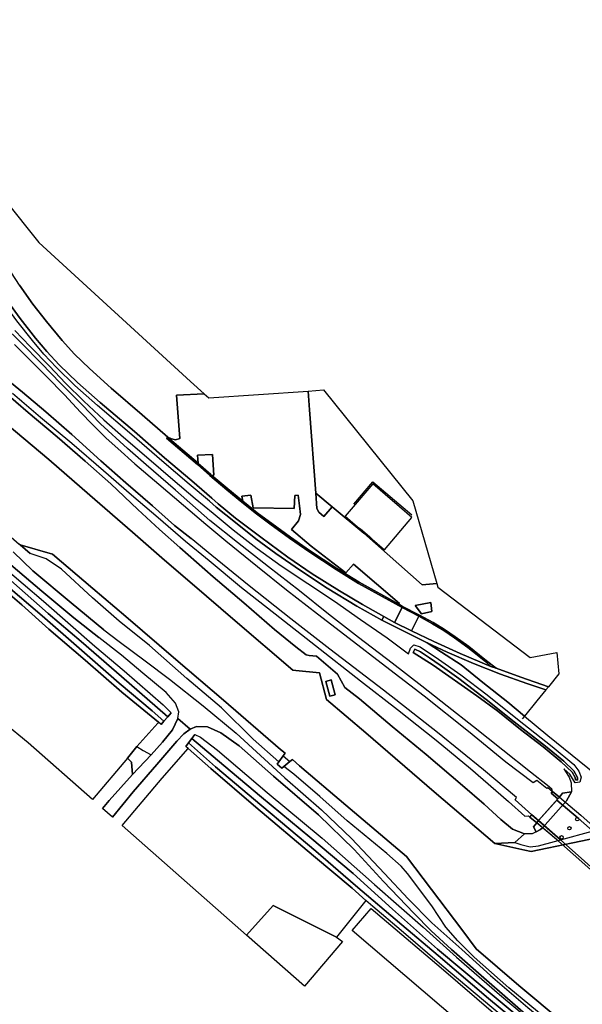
# Model space of a CAD drawing. Extents: x -26035517 to 31750492, y -9237385 to 8160032.
# Tile 225 of 256: x 23078243 to 23284698, y 346371 to 707796. Entities that reach past the tile are written whole.
import ezdxf

# ---------------------------------------------------------------- set-up
doc = ezdxf.new("R2010")
doc.units = 0
doc.layers.get('0').update_dxf_attribs({"linetype": 'CONTINUOUS'})
doc.layers.add('T-25', color=7, linetype='CONTINUOUS')

# ---------------------------------------------------------------- blocks, each defined once
blk = doc.blocks.new('PIJLER')
blk.add_circle((0, 0), 0.625)

msp = doc.modelspace()

# ---------------------------------------------------------------- linework, layer by layer
at = {"layer": 'T-25', "color": 9}
for p, q in [((23073694, 559187, 8710), (23088900, 546320, 8683)), ((23088900, 546320, 8683), (23103951, 533249, 8667)), ((23103951, 533249, 8667), (23119650, 519623, 8637)), ((23119650, 519623, 8637), (23131437, 509421, 8913)), ((23078382, 515043, 8983), (23078104, 515281, 9000)), ((23090267, 511649, 8990), (23078382, 515043, 8983)), ((23105096, 499040, 9033), (23090267, 511649, 8990)), ((23131437, 509421, 8913), (23141509, 500749, 8943)), ((23117139, 488731, 9060), (23105096, 499040, 9033)), ((23141509, 500749, 8943), (23157289, 487096, 8907)), ((23135559, 472972, 9060), (23117139, 488731, 9060)), ((23157289, 487096, 8907), (23178423, 468976, 8883)), ((23153044, 458049, 9043), (23135559, 472972, 9060)), ((23178423, 468976, 8883), (23179585, 468868, 9240)), ((23179585, 468868, 9240), (23188263, 468056, 9230)), ((23188263, 468056, 9230), (23190785, 458261, 8947)), ((23173923, 439951, 9000), (23153044, 458049, 9043)), ((23190785, 458261, 8947), (23205234, 445969, 8867)), ((23205234, 445969, 8867), (23230324, 424395, 8873)), ((23173328, 435340, 9933), (23174972, 437590, 9269)), ((23175644, 438511, 8997), (23173923, 439951, 9000)), ((23174972, 437590, 9269), (23175644, 438511, 8997)), ((23172728, 434518, 10180), (23173328, 435340, 9933)), ((23174438, 433092, 10180), (23172728, 434518, 10180)), ((23177416, 435500, 9273), (23175122, 433645, 9913)), ((23178310, 436223, 9023), (23177416, 435500, 9273)), ((23180944, 433901, 8943), (23178310, 436223, 9023)), ((23197889, 419418, 8890), (23180944, 433901, 8943)), ((23175122, 433645, 9913), (23174438, 433092, 10180)), ((23230324, 424395, 8873), (23252612, 405457, 9357)), ((23220192, 400679, 8893), (23197889, 419418, 8890)), ((23252612, 405457, 9357), (23263550, 402952, 9406)), ((23265907, 402412, 9417), (23293554, 408223, 9507)), ((23263550, 402952, 9406), (23265907, 402412, 9417)), ((23229411, 388531, 8910), (23220192, 400679, 8893)), ((23240471, 373777, 8977), (23229411, 388531, 8910)), ((23245792, 366678, 8983), (23240471, 373777, 8977)), ((23261413, 353319, 8977), (23245792, 366678, 8983)), ((23277669, 339732, 8977), (23261413, 353319, 8977))]:
    msp.add_line(p, q, dxfattribs=at)
for points in [[(22921249, 707796, 10643), (22924342, 705277, 10663), (22933722, 696961, 10683), (22945606, 686221, 10487), (22961089, 672500, 10333), (22973687, 661276, 10373), (22988160, 648200, 10433), (23001501, 636221, 10390), (23014787, 624521, 10420), (23028838, 612545, 10337), (23045172, 598875, 10330), (23060375, 586521, 10390), (23071769, 577214, 10420), (23079271, 571063, 10460), (23087805, 563800, 10420), (23097364, 555498, 10473), (23108033, 545905, 10740), (23117154, 537822, 10960), (23126916, 529367, 11143), (23135109, 522148, 11353), (23141188, 517391, 11493)], [(22892620, 678787, 10624), (22897079, 673909, 10590), (22903507, 665652, 10477), (22910902, 656034, 10360), (22918325, 647211, 10317), (22927140, 638228, 10343), (22936289, 629236, 10260), (22946649, 619843, 10230), (22958412, 609351, 10167), (22969922, 599375, 10107), (22981711, 589335, 10070), (22996255, 576662, 10060), (23008382, 565915, 10060), (23022449, 553191, 10067), (23035927, 541515, 9990), (23051500, 527573, 9917), (23068425, 513157, 9890), (23086310, 498042, 9887), (23098073, 488258, 9903), (23107238, 481034, 9927)], [(23147836, 531029, 9453), (23140389, 537349, 9493), (23130406, 545882, 9523), (23119386, 555451, 9557), (23106787, 566175, 9563), (23098501, 573558, 9577), (23091721, 580121, 9577), (23087135, 585019, 9597), (23082946, 590012, 9637), (23077228, 597246, 9603), (23072724, 603462, 9580), (23067799, 610694, 9577), (23059002, 626029, 9653), (23056144, 632130, 9693), (23051778, 642088, 9740), (23051747, 642158, 9741), (23049534, 647245, 9799), (23049232, 647939, 9807)], [(23148799, 532164, 9453), (23141354, 538482, 9493), (23131377, 547009, 9523), (23120356, 556579, 9557), (23107764, 567297, 9563), (23099514, 574649, 9577), (23092782, 581165, 9577), (23088249, 586006, 9597), (23084100, 590952, 9637), (23078415, 598144, 9603), (23073942, 604318, 9580), (23069061, 611484, 9577), (23060323, 626716, 9653), (23057499, 632744, 9693), (23056152, 635816, 9708), (23053142, 642684, 9740), (23052754, 643575, 9750), (23050596, 648533, 9807)], [(23132171, 554158, 9373), (23132496, 554538, 9373), (23132588, 554593, 9537), (23123169, 562754, 9403), (23111798, 572506, 9480), (23103887, 579709, 9510), (23098370, 585049, 9490), (23093817, 589985, 9457), (23088036, 597061, 9460), (23083038, 603423, 9490), (23078117, 610336, 9533), (23072353, 619378, 9560), (23067347, 628070, 9547), (23066047, 630766, 9647), (23065956, 632886, 9610), (23066446, 634529, 9563), (23068909, 637765, 9520), (23072683, 641797, 9357)], [(23131437, 509421, 8913), (23119650, 519623, 8637), (23103951, 533249, 8667), (23088900, 546320, 8683), (23073694, 559187, 8710), (23059011, 571844, 8730), (23043557, 585111, 8730), (23029604, 597137, 8760), (23012739, 611571, 8843), (22996800, 625214, 8877), (22991387, 629740, 8877)], [(23078117, 610336, 9533), (23083038, 603423, 9490), (23088036, 597061, 9460), (23093817, 589985, 9457), (23098370, 585049, 9490), (23103887, 579709, 9510), (23111798, 572506, 9480), (23123169, 562754, 9403), (23132588, 554593, 9537), (23132496, 554538, 9373), (23132171, 554158, 9373), (23132171, 554158, 9373), (23143433, 544546, 9373), (23148063, 540514, 9373), (23154311, 535213, 9400), (23159780, 530732, 9423), (23165128, 526439, 9423), (23170468, 522405, 9357), (23177276, 517473, 9310), (23184331, 512534, 9317), (23194348, 505951, 9343), (23202592, 500891, 9423), (23218536, 491999, 9400), (23215783, 486566, 9543), (23211826, 488708, 9543), (23204001, 493096, 9540), (23195640, 498089, 9540), (23185613, 504416, 9527), (23176640, 510512, 9510), (23166688, 517862, 9513), (23157456, 524823, 9527), (23151084, 530120, 9527), (23148799, 532164, 9453), (23141354, 538482, 9493), (23131377, 547009, 9523), (23120356, 556579, 9557), (23107764, 567297, 9563), (23099514, 574649, 9577), (23092782, 581165, 9577), (23088249, 586006, 9597), (23084100, 590952, 9637), (23078415, 598144, 9603), (23073942, 604318, 9580)], [(23073942, 604318, 9580), (23078415, 598144, 9603), (23084100, 590952, 9637), (23088249, 586006, 9597), (23092782, 581165, 9577), (23099514, 574649, 9577), (23107764, 567297, 9563), (23120356, 556579, 9557), (23131377, 547009, 9523), (23141354, 538482, 9493), (23148799, 532164, 9453), (23151084, 530120, 9527), (23157456, 524823, 9527), (23166688, 517862, 9513), (23176640, 510512, 9510), (23185613, 504416, 9527), (23195640, 498089, 9540), (23204001, 493096, 9540), (23211826, 488708, 9543), (23211826, 488708, 9543), (23211171, 487365, 9543), (23202003, 492547, 9480), (23191132, 499101, 9447), (23181279, 505552, 9490), (23172277, 511873, 9510), (23164936, 517181, 9513), (23157391, 523212, 9520), (23150360, 528892, 9500), (23147836, 531029, 9453), (23140389, 537349, 9493), (23130406, 545882, 9523), (23119386, 555451, 9557), (23106787, 566175, 9563), (23098501, 573558, 9577), (23091721, 580121, 9577), (23087135, 585019, 9597), (23082946, 590012, 9637), (23077228, 597246, 9603)], [(23076475, 593684, 9547), (23082114, 587837, 9547), (23089136, 580562, 9517), (23095085, 574418, 9487), (23101793, 567763, 9447), (23109161, 560937, 9407), (23116306, 554581, 9403), (23125645, 546609, 9407), (23134451, 539022, 9403), (23142653, 532006, 9420), (23149210, 526624, 9380), (23156636, 520571, 9417), (23165394, 513699, 9450), (23174155, 507354, 9463), (23184028, 500839, 9427), (23193730, 494368, 9440), (23203306, 487663, 9460), (23213109, 480841, 9463), (23220870, 475046, 9460), (23221594, 477117, 9497), (23222864, 478323, 9553), (23225245, 477631, 9553), (23231957, 473118, 9643), (23240148, 467263, 9793), (23249755, 460002, 9853), (23260879, 451097, 9867), (23273621, 441064, 9847), (23281600, 434348, 9893), (23283478, 431968, 9957), (23284289, 429759, 10033), (23283765, 427933, 10050), (23282033, 427609, 10033), (23281145, 429222, 9987), (23280084, 430883, 9937), (23277866, 432809, 9750), (23278585, 431768, 9860), (23279916, 429728, 10013), (23280644, 427694, 10263), (23280725, 424379, 10283), (23277486, 423825, 13500), (23276293, 422411, 15430), (23273771, 424539, 15437), (23273544, 425333, 15183), (23273544, 425333, 15183), (23271968, 426639, 15303), (23265710, 431611, 15223), (23255512, 439650, 14870), (23244719, 448277, 14620), (23235087, 455860, 14347), (23225772, 463146, 14093), (23214951, 471593, 13703), (23202625, 481073, 13120), (23191585, 489612, 12723), (23180868, 498133, 12377), (23169508, 506975, 11940), (23158127, 515916, 11680), (23148003, 523966, 11347), (23135379, 535042, 10910), (23124618, 544416, 10723), (23117813, 550374, 10580), (23107954, 559498, 10523), (23100867, 566667, 10470), (23093290, 574270, 10413), (23086135, 581661, 10393), (23078855, 589005, 10380), (23072340, 595485, 10373)], [(23076374, 588511, 10410), (23081798, 583101, 10433), (23088063, 576881, 10440), (23094669, 570137, 10447), (23100577, 563776, 10487), (23104903, 559162, 10503), (23109946, 554180, 10493), (23114263, 550356, 10577), (23120526, 544799, 10740), (23129275, 537269, 10877), (23138347, 529569, 11020), (23146511, 522672, 11453), (23153892, 516439, 11613), (23165528, 507054, 12073), (23176192, 498564, 12420), (23187469, 489727, 12727), (23199171, 480738, 13187), (23212473, 470476, 13673), (23226678, 459658, 14207), (23242888, 446676, 14657), (23256590, 435375, 15053), (23266686, 427739, 15247), (23267994, 428700, 15210), (23271632, 425708, 15207), (23271990, 425934, 15197), (23273771, 424539, 15437), (23273226, 423857, 15327), (23275701, 421741, 15320), (23268668, 413785, 15260), (23266222, 415939, 15260), (23266222, 415939, 15260), (23260006, 421419, 14940), (23260582, 422284, 14977), (23248493, 432379, 14817), (23231581, 446185, 14263), (23211712, 461724, 13680), (23192050, 476783, 13087), (23177705, 487866, 12720), (23162471, 499932, 12177), (23148730, 511118, 11757), (23141188, 517391, 11493), (23135109, 522148, 11353), (23126916, 529367, 11143), (23117154, 537822, 10960), (23108033, 545905, 10740), (23097364, 555498, 10473), (23087805, 563800, 10420), (23079271, 571063, 10460), (23071769, 577214, 10420)], [(23076374, 588511, 10410), (23081798, 583101, 10433), (23088063, 576881, 10440), (23094669, 570137, 10447), (23100577, 563776, 10487), (23104903, 559162, 10503), (23109946, 554180, 10493), (23114263, 550356, 10577), (23120526, 544799, 10740), (23129275, 537269, 10877), (23138347, 529569, 11020), (23146511, 522672, 11453)], [(23072273, 571461, 9853), (23081394, 563661, 9853), (23091971, 554724, 9863), (23102301, 545789, 9870), (23111723, 537483, 9857), (23121613, 527952, 9830), (23129602, 520642, 9800), (23137036, 513993, 9727), (23149231, 503328, 9727), (23160489, 493746, 9747), (23171713, 483983, 9750), (23179581, 477616, 9787), (23183375, 474655, 9790), (23184439, 474373, 9790), (23187188, 474219, 11083), (23194819, 467611, 11063), (23197519, 462627, 10167), (23202880, 458493, 9963), (23214886, 448294, 9950), (23227357, 438062, 9940), (23240795, 426681, 10013), (23248655, 419795, 10407), (23254823, 414238, 10380), (23259078, 410721, 10323), (23263483, 408969, 10283), (23259920, 405791, 10107), (23252612, 405457, 9357), (23230324, 424395, 8873), (23205234, 445969, 8867), (23190785, 458261, 8947), (23188263, 468056, 9230), (23179585, 468868, 9240), (23178423, 468976, 8883), (23157289, 487096, 8907), (23141509, 500749, 8943), (23131437, 509421, 8913), (23119650, 519623, 8637), (23103951, 533249, 8667), (23088900, 546320, 8683), (23073694, 559187, 8710)], [(23075558, 570758, 10383), (23085890, 561918, 10423), (23097392, 552314, 10510), (23109013, 542281, 10707), (23119294, 533409, 11013), (23129023, 525021, 11223), (23139059, 516399, 11377), (23147711, 509250, 11633), (23159684, 499344, 12033), (23171977, 489648, 12397), (23186850, 478096, 12883), (23203273, 465071, 13353), (23216891, 454600, 13790), (23231042, 443375, 14170), (23243691, 432947, 14453), (23257665, 420788, 14897), (23263640, 415431, 14963), (23265014, 415496, 15043), (23265436, 415110, 15270), (23267960, 412984, 15270), (23266769, 411569, 13500), (23267785, 409668, 10240), (23266361, 408907, 10257), (23263483, 408969, 10283), (23259078, 410721, 10323), (23259078, 410721, 10323), (23254823, 414238, 10380), (23248655, 419795, 10407), (23240795, 426681, 10013), (23227357, 438062, 9940), (23214886, 448294, 9950), (23202880, 458493, 9963), (23197519, 462627, 10167), (23194819, 467611, 11063), (23187188, 474219, 11083), (23184439, 474373, 9790), (23183375, 474655, 9790), (23179581, 477616, 9787), (23171713, 483983, 9750), (23160489, 493746, 9747), (23149231, 503328, 9727), (23137036, 513993, 9727), (23129602, 520642, 9800), (23121613, 527952, 9830), (23111723, 537483, 9857), (23102301, 545789, 9870), (23091971, 554724, 9863), (23081394, 563661, 9853), (23072273, 571461, 9853)], [(23132588, 554593, 9537), (23133949, 553955, 9493), (23135424, 553634, 9473), (23137041, 554016, 9450), (23135795, 569988, 9267), (23145944, 570457, 9243)], [(23021723, 563561, 10043), (23024905, 560847, 10067), (23025122, 560662, 8953), (23038539, 549221, 10077), (23060518, 530442, 10057), (23078104, 515281, 9000), (23078382, 515043, 8983), (23082093, 511843, 9977)], [(23154311, 535213, 9400), (23148063, 540514, 9373), (23143433, 544546, 9373), (23132171, 554158, 9373)], [(23154628, 535600, 9400), (23148805, 540540, 9375), (23148388, 540894, 9373), (23143759, 544925, 9373), (23143696, 544978, 9457), (23132496, 554538, 9373)], [(23148805, 540540, 9375), (23149490, 540658, 9510), (23148947, 548205, 9510), (23143499, 547976, 9467), (23143696, 544978, 9457)], [(23154311, 535213, 9400), (23159780, 530732, 9423), (23165128, 526439, 9423), (23170468, 522405, 9357), (23177276, 517473, 9310), (23184331, 512534, 9317), (23194348, 505951, 9343), (23202592, 500891, 9423), (23218536, 491999, 9400), (23224684, 488788, 9473), (23229762, 486047, 9543), (23233869, 483553, 9567), (23237816, 480894, 9620), (23242731, 477350, 9590), (23246673, 474203, 9587), (23249254, 472052, 9593)], [(23154628, 535600, 9400), (23160095, 531120, 9423), (23165435, 526834, 9423), (23170765, 522807, 9357), (23177566, 517880, 9310), (23184612, 512948, 9317), (23194616, 506373, 9343), (23202845, 501323, 9423)], [(23200838, 529976, 13003), (23207833, 538191, 12983), (23222103, 526039, 11770)], [(23148799, 532164, 9453), (23151084, 530120, 9527)], [(23160095, 531120, 9423), (23159719, 532856, 9423), (23163091, 533234, 9367), (23163910, 528650, 9343), (23178961, 528368, 9210), (23179166, 533095, 9210), (23180380, 533227, 9210), (23180926, 529345, 9213), (23181328, 526122, 9217), (23180563, 523785, 9273), (23178036, 520692, 9347), (23185170, 514570, 9353), (23197949, 504707, 9433), (23200750, 507904, 9263), (23217658, 493542, 9310), (23217388, 493212, 8508)], [(23186944, 534053, 9363), (23187313, 528320, 9363), (23188006, 527001, 9363), (23189854, 525455, 9357), (23192939, 529027, 9438)], [(23147836, 531029, 9453), (23150360, 528892, 9500)], [(23150360, 528892, 9500), (23157391, 523212, 9520), (23164936, 517181, 9513), (23172277, 511873, 9510), (23181279, 505552, 9490), (23191132, 499101, 9447), (23202003, 492547, 9480), (23211171, 487365, 9543), (23227732, 479070, 9587), (23233070, 475659, 9603), (23240265, 470934, 9677), (23248186, 464470, 9773), (23257317, 457238, 9800), (23263500, 452133, 9820), (23272102, 445082, 9850), (23286708, 433133, 9900), (23301240, 421111, 9897), (23310220, 413823, 10113)], [(23211826, 488708, 9543), (23204001, 493096, 9540), (23195640, 498089, 9540), (23185613, 504416, 9527), (23176640, 510512, 9510), (23166688, 517862, 9513), (23157456, 524823, 9527), (23151084, 530120, 9527)], [(23146511, 522672, 11453), (23153892, 516439, 11613), (23165528, 507054, 12073), (23176192, 498564, 12420), (23187469, 489727, 12727), (23199171, 480738, 13187), (23212473, 470476, 13673), (23226678, 459658, 14207), (23242888, 446676, 14657), (23256590, 435375, 15053), (23266686, 427739, 15247), (23267994, 428700, 15210), (23271632, 425708, 15207), (23271990, 425934, 15197)], [(23266222, 415939, 15260), (23260006, 421419, 14940), (23260582, 422284, 14977), (23248493, 432379, 14817), (23231581, 446185, 14263), (23211712, 461724, 13680), (23192050, 476783, 13087), (23177705, 487866, 12720), (23162471, 499932, 12177), (23148730, 511118, 11757), (23141188, 517391, 11493)], [(23064489, 513441, 9673), (23087003, 494312, 9803), (23105811, 477838, 9707), (23105811, 477838, 9707), (23116613, 468750, 9743), (23130876, 456276, 9727), (23133819, 453404, 9660), (23132572, 451935, 8120), (23118467, 464208, 8120), (23100854, 479560, 8120), (23088722, 489823, 8203), (23075038, 501958, 8197)], [(23078382, 515043, 8983), (23090267, 511649, 8990), (23105096, 499040, 9033), (23117139, 488731, 9060)], [(23264781, 341933, 9917), (23250572, 354419, 9863), (23236703, 366543, 9887), (23229221, 373382, 10030), (23222888, 379863, 9997), (23211725, 391444, 9963), (23200967, 403193, 9963), (23187881, 415904, 9963), (23171395, 430074, 9963), (23158774, 441232, 9880), (23152109, 446018, 9880), (23147139, 448177, 9880), (23143078, 448321, 9880), (23140809, 447307, 9693), (23136220, 451256, 9690), (23136592, 453779, 9917), (23135425, 456876, 9930), (23131977, 460844, 9930), (23123461, 467958, 9927), (23115571, 474573, 9927), (23107238, 481034, 9927), (23098073, 488258, 9903), (23086310, 498042, 9887), (23068425, 513157, 9890)], [(23109167, 483874, 9917), (23097108, 493701, 9943), (23083086, 505545, 9950), (23075874, 512448, 10023)], [(23075874, 512448, 10023), (23083086, 505545, 9950), (23097108, 493701, 9943), (23109167, 483874, 9917), (23114711, 479561, 9957), (23124226, 472429, 9917), (23133185, 465684, 10013), (23145536, 455896, 9960), (23157697, 445871, 9980), (23175596, 429463, 9980), (23189020, 417764, 9927), (23199977, 407225, 9927), (23212136, 394377, 9927), (23220743, 385132, 9927), (23229435, 376276, 9927), (23240446, 366496, 9927), (23251030, 356904, 9910), (23264656, 345258, 9863)], [(23179585, 468868, 9240), (23178423, 468976, 8883), (23157289, 487096, 8907), (23141509, 500749, 8943), (23131437, 509421, 8913)], [(23074071, 499651, 7980), (23086542, 488925, 7980), (23100019, 477113, 8087), (23114718, 464299, 8087), (23126885, 454083, 8087), (23131177, 450293, 8120), (23130179, 449118, 9660), (23129155, 449957, 9660), (23115731, 460948, 9697), (23102326, 472661, 9653), (23088945, 484110, 9500), (23078983, 492955, 9493), (23065169, 504769, 9513)], [(23075038, 501958, 8197), (23088722, 489823, 8203), (23100854, 479560, 8120), (23118467, 464208, 8120), (23132572, 451935, 8120), (23131177, 450293, 8120), (23126885, 454083, 8087), (23114718, 464299, 8087), (23100019, 477113, 8087), (23100019, 477113, 8087), (23086542, 488925, 7980), (23074071, 499651, 7980)], [(23202845, 501323, 9423), (23217388, 493212, 8508), (23218774, 492439, 9400), (23224918, 489230, 9473), (23230011, 486481, 9543), (23234139, 483974, 9567), (23238102, 481304, 9620), (23243033, 477748, 9590), (23246989, 474590, 9587), (23249574, 472436, 9593)], [(23231298, 500814, 9500), (23225991, 500321, 9500)], [(23218536, 491999, 9400), (23215783, 486566, 9543)], [(23173923, 439951, 9000), (23153044, 458049, 9043), (23135559, 472972, 9060), (23117139, 488731, 9060)], [(23211171, 487365, 9543), (23211826, 488708, 9543), (23215783, 486566, 9543), (23221979, 483446, 9510), (23230265, 479506, 9580), (23239851, 475166, 9627), (23251166, 470409, 9677), (23253132, 469741, 9683), (23262179, 466408, 9753), (23272247, 462947, 9863)], [(23224684, 488788, 9473), (23221979, 483446, 9510)], [(23136220, 451256, 9690), (23136592, 453779, 9917), (23135425, 456876, 9930), (23131977, 460844, 9930), (23123461, 467958, 9927), (23115571, 474573, 9927), (23107238, 481034, 9927)], [(23109167, 483874, 9917), (23114711, 479561, 9957), (23124226, 472429, 9917), (23133185, 465684, 10013), (23145536, 455896, 9960), (23157697, 445871, 9980), (23175596, 429463, 9980), (23189020, 417764, 9927), (23199977, 407225, 9927), (23212136, 394377, 9927), (23220743, 385132, 9927), (23229435, 376276, 9927), (23240446, 366496, 9927), (23251030, 356904, 9910), (23264656, 345258, 9863), (23281003, 331848, 9813), (23287463, 326764, 9833)], [(23227732, 479070, 9587), (23235143, 475659, 9607), (23244717, 471481, 9623), (23254713, 467553, 9680), (23264367, 464099, 9727), (23271286, 461766, 9733)], [(23197519, 462627, 10167), (23194819, 467611, 11063), (23187188, 474219, 11083), (23184439, 474373, 9790)], [(23249254, 472052, 9593), (23251166, 470409, 9677)], [(23249574, 472436, 9593), (23253132, 469741, 9683)], [(23190785, 458261, 8947), (23188263, 468056, 9230), (23179585, 468868, 9240)], [(23312470, 411979, 10103), (23312128, 411891, 9340), (23293554, 408223, 9507), (23265907, 402412, 9417), (23263550, 402952, 9406), (23252612, 405457, 9357), (23230324, 424395, 8873), (23205234, 445969, 8867), (23190785, 458261, 8947)], [(23267985, 457707, 9847), (23263500, 452133, 9820), (23262686, 451122, 10020)], [(23130179, 449118, 9660), (23131177, 450293, 8120), (23132572, 451935, 8120), (23133819, 453404, 9660)], [(23112290, 415055, 9080), (23119902, 424345, 9150), (23128516, 434363, 9330), (23135919, 442924, 9463), (23138431, 445676, 9573), (23140809, 447307, 9693), (23136220, 451256, 9690), (23134327, 447150, 9690), (23130687, 442551, 9567), (23126471, 437939, 9420), (23119631, 430727, 9277), (23111032, 421167, 9150), (23108606, 418300, 9017)], [(23140809, 447307, 9693), (23143078, 448321, 9880), (23147139, 448177, 9880), (23152109, 446018, 9880), (23158774, 441232, 9880), (23171395, 430074, 9963), (23187881, 415904, 9963), (23200967, 403193, 9963), (23211725, 391444, 9963), (23222888, 379863, 9997), (23229221, 373382, 10030), (23236703, 366543, 9887), (23250572, 354419, 9863), (23264781, 341933, 9917), (23278697, 330588, 9927), (23285064, 325507, 9930)], [(23142483, 445381, 9720), (23141371, 443898, 8217), (23140176, 442306, 8217), (23139218, 441028, 9540)], [(23287092, 320238, 8350), (23267757, 336426, 8350), (23249472, 351640, 8350), (23231591, 366574, 8263), (23215006, 381305, 8263), (23200557, 394382, 8263), (23184685, 407717, 8213), (23166963, 422456, 8217), (23153130, 434072, 8217), (23141371, 443898, 8217), (23142483, 445381, 9720), (23142483, 445381, 9720), (23144542, 444409, 9790), (23150877, 439617, 9817), (23169091, 424074, 9817), (23189286, 407366, 9817), (23208485, 390404, 9817), (23226324, 374646, 9827), (23238477, 363702, 9827), (23254270, 350003, 9803), (23267871, 338578, 9803), (23282460, 326234, 9790), (23299314, 313065, 9773)], [(23117766, 436673, 9283), (23121260, 440978, 9283)], [(23121260, 440978, 9283), (23123589, 439507, 9177), (23126471, 437939, 9420)], [(23287721, 315147, 9440), (23270289, 329526, 9527), (23251545, 345199, 9497), (23233208, 360631, 9547), (23218241, 373464, 9630), (23207840, 382294, 9733), (23205277, 384487, 9747), (23205277, 384487, 9747), (23200187, 388995, 9597), (23186101, 400812, 9497), (23164955, 418778, 9470), (23148414, 432898, 9473), (23140029, 440311, 9534), (23139218, 441028, 9540), (23140176, 442306, 8217), (23150061, 433593, 8217), (23167159, 419262, 8087), (23186859, 402643, 8010), (23201477, 389997, 8070), (23218447, 375600, 8070), (23231812, 364251, 8093), (23250310, 348445, 8093), (23269448, 332546, 8103), (23287871, 316634, 8103)], [(23287871, 316634, 8103), (23269448, 332546, 8103), (23250310, 348445, 8093), (23231812, 364251, 8093), (23218447, 375600, 8070), (23201477, 389997, 8070), (23186859, 402643, 8010), (23167159, 419262, 8087), (23150061, 433593, 8217), (23140176, 442306, 8217), (23141371, 443898, 8217), (23141371, 443898, 8217), (23153130, 434072, 8217), (23166963, 422456, 8217), (23184685, 407717, 8213), (23200557, 394382, 8263), (23215006, 381305, 8263), (23231591, 366574, 8263), (23249472, 351640, 8350), (23267757, 336426, 8350), (23287092, 320238, 8350)], [(23173923, 439951, 9000), (23175644, 438511, 8997), (23174972, 437590, 9269), (23173328, 435340, 9933), (23172728, 434518, 10180), (23174438, 433092, 10180), (23175122, 433645, 9913), (23177416, 435500, 9273), (23178310, 436223, 9023), (23180944, 433901, 8943)], [(23174972, 437590, 9269), (23177416, 435500, 9273)], [(23117766, 436673, 9283), (23119277, 435305, 9283), (23119631, 430727, 9277)], [(23273206, 339681, 9983), (23257779, 352374, 9983), (23244987, 363696, 10000), (23239038, 369635, 9953), (23234680, 374742, 9983), (23229504, 382560, 9893), (23220600, 394383, 9873), (23218245, 397111, 9927), (23213024, 401675, 9937), (23198467, 413683, 9897), (23188428, 422666, 9957), (23178797, 430852, 9957), (23175122, 433645, 9913), (23177416, 435500, 9273), (23178310, 436223, 9023), (23180944, 433901, 8943), (23197889, 419418, 8890), (23220192, 400679, 8893), (23229411, 388531, 8910), (23240471, 373777, 8977), (23245792, 366678, 8983), (23261413, 353319, 8977), (23277669, 339732, 8977)], [(23180944, 433901, 8943), (23197889, 419418, 8890), (23220192, 400679, 8893), (23229411, 388531, 8910), (23240471, 373777, 8977), (23245792, 366678, 8983), (23261413, 353319, 8977), (23277669, 339732, 8977), (23296212, 331344, 8977), (23306375, 326868, 8977), (23323567, 312207, 8977), (23347481, 291530, 8977), (23372358, 270460, 8977), (23388478, 256674, 8977), (23401025, 246100, 8793)], [(23267785, 409668, 10240), (23269357, 410508, 10233), (23270114, 411091, 10207), (23278844, 421020, 10240), (23280725, 424379, 10283)], [(23276293, 422411, 15430), (23277486, 423825, 13500), (23280725, 424379, 10283)], [(23267960, 412984, 15270), (23266769, 411569, 13500), (23267785, 409668, 10240)], [(23263483, 408969, 10283), (23259920, 405791, 10107), (23252612, 405457, 9357)], [(23194508, 371010, 9800), (23196747, 369429, 9380)]]:
    msp.add_polyline3d(points, dxfattribs=at)
for points in [[(23132588, 554593, 9537), (23123169, 562754, 9403), (23111798, 572506, 9480), (23103887, 579709, 9510), (23098370, 585049, 9490), (23093817, 589985, 9457), (23088036, 597061, 9460), (23083038, 603423, 9490), (23078117, 610336, 9533), (23072353, 619378, 9560), (23067347, 628070, 9547), (23066047, 630766, 9647), (23065956, 632886, 9610), (23066446, 634529, 9563), (23068909, 637765, 9520), (23072683, 641797, 9357), (23085226, 625966, 9243), (23140934, 574999, 9213), (23145944, 570457, 9243), (23135795, 569988, 9267), (23137041, 554016, 9450), (23135424, 553634, 9473), (23133949, 553955, 9493), (23132588, 554593, 9537)], [(23217388, 493212, 8508), (23217658, 493542, 9310), (23200750, 507904, 9263), (23197949, 504707, 9433), (23185170, 514570, 9353), (23178036, 520692, 9347), (23180563, 523785, 9273), (23181328, 526122, 9217), (23180926, 529345, 9213), (23180380, 533227, 9210), (23179166, 533095, 9210), (23178961, 528368, 9210), (23163910, 528650, 9343), (23163091, 533234, 9367), (23159719, 532856, 9423), (23160095, 531120, 9423), (23154628, 535600, 9400), (23148805, 540540, 9375), (23149490, 540658, 9510), (23148947, 548205, 9510), (23143499, 547976, 9467), (23143696, 544978, 9457), (23132496, 554538, 9373), (23132588, 554593, 9537), (23133949, 553955, 9493), (23135424, 553634, 9473), (23137041, 554016, 9450), (23135795, 569988, 9267), (23145944, 570457, 9243), (23147612, 568944, 9070), (23184148, 571496, 9203), (23184596, 564635, 9330), (23186944, 534053, 9363), (23187313, 528320, 9363), (23188006, 527001, 9363), (23189854, 525455, 9357), (23192939, 529027, 9438), (23204488, 519346, 9583), (23225991, 500321, 9500), (23231298, 500814, 9500), (23231668, 499538, 9480), (23265509, 473649, 9933), (23275307, 475512, 10945), (23276084, 467666, 9877), (23272247, 462947, 9863), (23262179, 466408, 9753), (23253132, 469741, 9683), (23249574, 472436, 9593), (23246989, 474590, 9587), (23243033, 477748, 9590), (23238102, 481304, 9620), (23234139, 483974, 9567), (23230011, 486481, 9543), (23224918, 489230, 9473), (23218774, 492439, 9400), (23217388, 493212, 8508)], [(23192939, 529027, 9438), (23186944, 534053, 9363), (23184596, 564635, 9330), (23184148, 571496, 9203), (23189766, 571888, 9417), (23222485, 531233, 9480), (23231298, 500814, 9500), (23225991, 500321, 9500), (23204488, 519346, 9583), (23192939, 529027, 9438)], [(23249574, 472436, 9593), (23253132, 469741, 9683), (23251166, 470409, 9677), (23249254, 472052, 9593), (23246673, 474203, 9587), (23242731, 477350, 9590), (23237816, 480894, 9620), (23233869, 483553, 9567), (23229762, 486047, 9543), (23224684, 488788, 9473), (23218536, 491999, 9400), (23202592, 500891, 9423), (23194348, 505951, 9343), (23184331, 512534, 9317), (23177276, 517473, 9310), (23170468, 522405, 9357), (23165128, 526439, 9423), (23159780, 530732, 9423), (23154311, 535213, 9400), (23148063, 540514, 9373), (23143433, 544546, 9373), (23132171, 554158, 9373), (23132496, 554538, 9373), (23143696, 544978, 9457), (23143759, 544925, 9373), (23148388, 540894, 9373), (23148805, 540540, 9375), (23154628, 535600, 9400), (23160095, 531120, 9423), (23165435, 526834, 9423), (23170765, 522807, 9357), (23177566, 517880, 9310), (23184612, 512948, 9317), (23194616, 506373, 9343), (23202845, 501323, 9423), (23217388, 493212, 8508), (23218774, 492439, 9400), (23224918, 489230, 9473), (23230011, 486481, 9543), (23234139, 483974, 9567), (23238102, 481304, 9620), (23243033, 477748, 9590), (23246989, 474590, 9587), (23249574, 472436, 9593)], [(23148805, 540540, 9375), (23148388, 540894, 9373), (23143759, 544925, 9373), (23143696, 544978, 9457), (23143499, 547976, 9467), (23148947, 548205, 9510), (23149490, 540658, 9510), (23148805, 540540, 9375)], [(23207531, 517105, 9583), (23212096, 513242, 9613), (23222142, 525114, 9577), (23217578, 528977, 9573), (23212350, 533531, 9590), (23207776, 537422, 9463), (23197646, 525511, 9523), (23202220, 521621, 9610), (23203307, 520889, 9620), (23206563, 518044, 9650), (23207531, 517105, 9583)], [(23160095, 531120, 9423), (23159719, 532856, 9423), (23163091, 533234, 9367), (23163910, 528650, 9343), (23178961, 528368, 9210), (23179166, 533095, 9210), (23180380, 533227, 9210), (23180926, 529345, 9213), (23181328, 526122, 9217), (23180563, 523785, 9273), (23178036, 520692, 9347), (23185170, 514570, 9353), (23197949, 504707, 9433), (23200750, 507904, 9263), (23217658, 493542, 9310), (23217388, 493212, 8508), (23202845, 501323, 9423), (23194616, 506373, 9343), (23184612, 512948, 9317), (23177566, 517880, 9310), (23170765, 522807, 9357), (23165435, 526834, 9423), (23160095, 531120, 9423)], [(23192939, 529027, 9438), (23189854, 525455, 9357), (23188006, 527001, 9363), (23187313, 528320, 9363), (23186944, 534053, 9363), (23192939, 529027, 9438)], [(23027667, 486379, 9550), (23043901, 504183, 9530), (23052299, 512936, 9713), (23053460, 514246, 9733), (23053809, 514639, 9605), (23054818, 513796, 9610), (23065169, 504769, 9513), (23078983, 492955, 9493), (23088945, 484110, 9500), (23102326, 472661, 9653), (23115731, 460948, 9697), (23129155, 449957, 9660), (23128907, 449617, 9397), (23121260, 440978, 9283), (23117766, 436673, 9283), (23104904, 421561, 9297), (23081319, 442338, 9363), (23027667, 486379, 9550)], [(23117139, 488731, 9060), (23135559, 472972, 9060), (23153044, 458049, 9043), (23173923, 439951, 9000), (23175644, 438511, 8997), (23174972, 437590, 9269), (23173328, 435340, 9933), (23163960, 443716, 9877), (23152273, 455174, 9880), (23139618, 465959, 9747), (23125828, 478104, 9770), (23114714, 486987, 9810), (23105013, 495576, 9803), (23093615, 506144, 9800), (23087905, 509880, 9840), (23082093, 511843, 9977), (23078382, 515043, 8983), (23090267, 511649, 8990), (23105096, 499040, 9033), (23117139, 488731, 9060)], [(23215783, 486566, 9543), (23218536, 491999, 9400), (23224684, 488788, 9473), (23221979, 483446, 9510), (23215783, 486566, 9543)], [(23229542, 490552, 9550), (23225726, 489716, 9553), (23223348, 492727, 9390), (23229066, 493810, 9510), (23229542, 490552, 9550)], [(23229542, 490552, 9550), (23229066, 493810, 9510), (23223348, 492727, 9390), (23225726, 489716, 9553), (23229542, 490552, 9550)], [(23211171, 487365, 9543), (23211826, 488708, 9543), (23215783, 486566, 9543), (23221979, 483446, 9510), (23230265, 479506, 9580), (23239851, 475166, 9627), (23251166, 470409, 9677), (23253132, 469741, 9683), (23262179, 466408, 9753), (23272247, 462947, 9863), (23271286, 461766, 9733), (23264367, 464099, 9727), (23254713, 467553, 9680), (23244717, 471481, 9623), (23235143, 475659, 9607), (23227732, 479070, 9587), (23211171, 487365, 9543)], [(23221979, 483446, 9510), (23224684, 488788, 9473), (23229762, 486047, 9543), (23233869, 483553, 9567), (23237816, 480894, 9620), (23242731, 477350, 9590), (23246673, 474203, 9587), (23249254, 472052, 9593), (23251166, 470409, 9677), (23239851, 475166, 9627), (23230265, 479506, 9580), (23221979, 483446, 9510)], [(23263500, 452133, 9820), (23257317, 457238, 9800), (23248186, 464470, 9773), (23240265, 470934, 9677), (23233070, 475659, 9603), (23227732, 479070, 9587), (23235143, 475659, 9607), (23244717, 471481, 9623), (23254713, 467553, 9680), (23264367, 464099, 9727), (23271286, 461766, 9733), (23267985, 457707, 9847), (23263500, 452133, 9820)], [(23225362, 475703, 8307), (23228584, 473498, 8323), (23232518, 470906, 8337), (23239409, 465943, 8393), (23249437, 458220, 8517), (23259753, 450105, 8693), (23271223, 441123, 8813), (23277860, 435587, 8977), (23281568, 432023, 9100), (23282960, 429667, 9097), (23282876, 428616, 9090), (23282236, 428813, 9083), (23282134, 429651, 9060), (23281013, 431553, 8963), (23276895, 435394, 8757), (23270393, 440823, 8717), (23262025, 447225, 8680), (23253660, 453917, 8497), (23245982, 459582, 8373), (23229965, 470821, 8307), (23222679, 475510, 8307), (23223188, 476736, 8307), (23225362, 475703, 8307)], [(23253660, 453917, 8497), (23262025, 447225, 8680), (23270393, 440823, 8717), (23276895, 435394, 8757), (23281013, 431553, 8963), (23282134, 429651, 9060), (23282236, 428813, 9083), (23282876, 428616, 9090), (23282960, 429667, 9097), (23281568, 432023, 9100), (23277860, 435587, 8977), (23271223, 441123, 8813), (23259753, 450105, 8693), (23249437, 458220, 8517), (23239409, 465943, 8393), (23232518, 470906, 8337), (23228584, 473498, 8323), (23225362, 475703, 8307), (23223188, 476736, 8307), (23222679, 475510, 8307), (23229965, 470821, 8307), (23245982, 459582, 8373), (23253660, 453917, 8497)], [(23194036, 459969, 9633), (23192098, 459422, 9633), (23190545, 464921, 9633), (23192484, 465468, 9633), (23194036, 459969, 9633)], [(23194036, 459969, 9633), (23192484, 465468, 9633), (23190545, 464921, 9633), (23192098, 459422, 9633), (23194036, 459969, 9633)], [(23112290, 415055, 9080), (23108606, 418300, 9017), (23111032, 421167, 9150), (23119631, 430727, 9277), (23126471, 437939, 9420), (23130687, 442551, 9567), (23134327, 447150, 9690), (23136220, 451256, 9690), (23140809, 447307, 9693), (23138431, 445676, 9573), (23135919, 442924, 9463), (23128516, 434363, 9330), (23119902, 424345, 9150), (23112290, 415055, 9080)], [(23119631, 430727, 9277), (23119277, 435305, 9283), (23117766, 436673, 9283), (23121260, 440978, 9283), (23123589, 439507, 9177), (23126471, 437939, 9420), (23119631, 430727, 9277)], [(23161483, 371719, 9553), (23115805, 411958, 9297), (23130566, 429400, 9297), (23140029, 440311, 9534), (23148414, 432898, 9473), (23164955, 418778, 9470), (23186101, 400812, 9497), (23200187, 388995, 9597), (23205277, 384487, 9747), (23194508, 371010, 9800), (23171288, 382613, 9800), (23161483, 371719, 9553)], [(23275701, 421741, 15320), (23273226, 423857, 15327), (23273771, 424539, 15437), (23276293, 422411, 15430), (23284125, 415805, 15437), (23311129, 391864, 15487), (23318761, 384841, 15500), (23321189, 382606, 15490), (23320125, 381769, 15817), (23318040, 383678, 15500), (23312563, 374846, 15120), (23315156, 372529, 15127), (23314460, 371755, 15127), (23312032, 373990, 15150), (23302912, 382388, 15330), (23275913, 406287, 15317), (23267960, 412984, 15270), (23265436, 415110, 15270), (23266222, 415939, 15260), (23268668, 413785, 15260), (23275343, 421336, 15320), (23275701, 421741, 15320)], [(23266769, 411569, 13500), (23267960, 412984, 15270), (23268668, 413785, 15260), (23275701, 421741, 15320), (23276293, 422411, 15430), (23277486, 423825, 13500), (23280725, 424379, 10283), (23278844, 421020, 10240), (23270114, 411091, 10207), (23269357, 410508, 10233), (23267785, 409668, 10240), (23266769, 411569, 13500)], [(23321189, 382606, 15490), (23320125, 381769, 15817), (23318040, 383678, 15500), (23310199, 390856, 15410), (23283150, 414756, 15807), (23275343, 421336, 15320), (23275701, 421741, 15320), (23273226, 423857, 15327), (23273771, 424539, 15437), (23276293, 422411, 15430), (23284125, 415805, 15437), (23311129, 391864, 15487), (23321189, 382606, 15490)], [(23273226, 423857, 15327), (23273771, 424539, 15437), (23276293, 422411, 15430), (23275701, 421741, 15320), (23273226, 423857, 15327)], [(23318040, 383678, 15500), (23312563, 374846, 15120), (23303399, 383033, 15443), (23276518, 406875, 15320), (23268668, 413785, 15260), (23275343, 421336, 15320), (23283150, 414756, 15807), (23310199, 390856, 15410), (23318040, 383678, 15500)], [(23302912, 382388, 15330), (23275913, 406287, 15317), (23265436, 415110, 15270), (23266222, 415939, 15260), (23276518, 406875, 15320), (23303399, 383033, 15443), (23315156, 372529, 15127), (23314460, 371755, 15127), (23312032, 373990, 15150), (23302912, 382388, 15330)], [(23266222, 415939, 15260), (23268668, 413785, 15260), (23267960, 412984, 15270), (23265436, 415110, 15270), (23266222, 415939, 15260)], [(23259920, 405791, 10107), (23262090, 405049, 10087), (23265551, 404235, 10077), (23268589, 404526, 10090), (23274504, 406084, 10187), (23290516, 410570, 10160), (23298367, 411684, 10143), (23308524, 413495, 10233), (23310220, 413823, 10113), (23312128, 411891, 9340), (23293554, 408223, 9507), (23265907, 402412, 9417), (23263550, 402952, 9406), (23252612, 405457, 9357), (23259920, 405791, 10107)], [(23161483, 371719, 9553), (23171288, 382613, 9800), (23194508, 371010, 9800), (23196747, 369429, 9380), (23182721, 353009, 18053), (23161483, 371719, 9553)], [(23347766, 240314, 9550), (23316646, 266898, 16107), (23313913, 263699, 14080), (23268446, 302538, 14273), (23267741, 301711, 14223), (23265586, 303552, 14217), (23272565, 311722, 17973), (23200233, 373510, 9607), (23207254, 381489, 9570), (23232864, 359732, 9520), (23252082, 343280, 9527), (23274288, 324228, 9487), (23294908, 306621, 9403), (23320284, 284890, 9367), (23341074, 267174, 9413), (23358987, 251932, 9533), (23358278, 251046, 9537), (23355965, 248154, 9550), (23348904, 239358, 9550), (23347766, 240314, 9550)]]:
    msp.add_polyline3d(points, close=True, dxfattribs=at)

# ---------------------------------------------------------------- block references
at = {"layer": 'T-25', "color": 9, "xscale": 1000, "yscale": 1000, "zscale": 1000}
for p in [(23282851, 414329, 10200), (23279977, 410997, 10200), (23277103, 407666, 10200)]:
    msp.add_blockref('PIJLER', p, dxfattribs=at)

doc.saveas('drawing.dxf')
